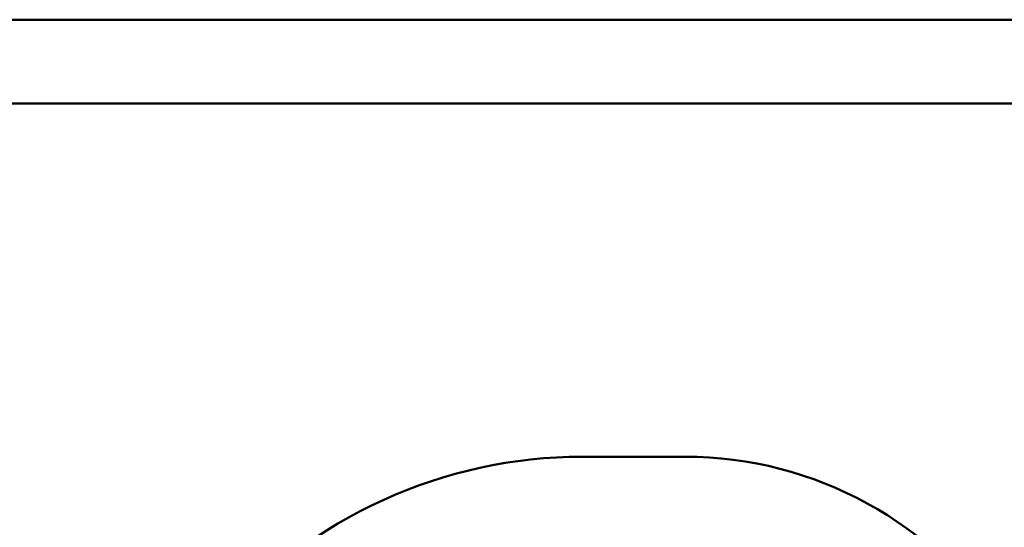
# Model space of a CAD drawing. Header units: inches. Extents: x 1.3 to 22.7, y 0.2 to 18.2.
# Tile 49 of 65: x 20.308 to 20.602, y 3.366 to 3.518. Entities that reach past the tile are written whole.
import ezdxf

# ---------------------------------------------------------------- set-up
doc = ezdxf.new("R2010")
doc.units = ezdxf.units.IN
doc.header["$LTSCALE"] = 0.8333333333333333
doc.header["$MEASUREMENT"] = 0
doc.layers.add('Dimension (ANSI)', color=7, linetype='Continuous', lineweight=25)
doc.layers.add('Visible (ANSI)', color=7, linetype='Continuous', lineweight=50)
doc.styles.add('Note Text (ANSI)', font='tahoma.ttf')
doc.dimstyles.new('Default (ANSI)', dxfattribs={"dimscale": 0.8333333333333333, "dimtxt": 0.2000000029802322, "dimasz": 0.0984251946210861, "dimexe": 0.125, "dimexo": 0.0625, "dimgap": 0.031496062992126, "dimtad": 0, "dimtih": 1, "dimtoh": 1, "dimrnd": 1e-08, "dimzin": 4, "dimdsep": 46, "dimtxsty": 'Note Text (ANSI)', "dimcen": 0.09, "dimdle": 0.3937007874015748, "dimclrd": 256, "dimclre": 256, "dimclrt": 256, "dimadec": 0, "dimazin": 1, "dimtfac": 1, "dimtofl": 0, "dimtmove": 0, "dimatfit": 3, "dimfxl": 1, "dimtolj": 1, "dimtzin": 4, "dimlwd": -1, "dimlwe": -1, "dimarcsym": 0})

# ---------------------------------------------------------------- blocks, each defined once
blk = doc.blocks.new('*D12')
at = {"layer": 'Defpoints', "color": 0}
for p in [(20.94051987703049, 3.51761044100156), (22.25285583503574, 3.51761044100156), (20.48839093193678, 1.828277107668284)]:
    blk.add_point(p, dxfattribs=at)
at = {"layer": 'Dimension (ANSI)'}
for p, q in [((20.99260321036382, 3.51761044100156), (22.35702250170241, 3.51761044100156)), ((22.25285583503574, 3.435589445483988), (22.25285583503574, 2.734829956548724)), ((22.25285583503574, 1.910298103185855), (22.25285583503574, 2.464293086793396)), ((20.54047426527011, 1.828277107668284), (22.35702250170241, 1.828277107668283))]:
    blk.add_line(p, q, dxfattribs=at)
for points in [[(22.23918566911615, 3.435589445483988), (22.26652600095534, 3.435589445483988), (22.25285583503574, 3.51761044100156)], [(22.23918566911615, 1.910298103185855), (22.26652600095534, 1.910298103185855), (22.25285583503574, 1.828277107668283)]]:
    blk.add_solid(points, dxfattribs=at)
at = {"layer": 'Dimension (ANSI)', "insert": (21.79712491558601, 2.708583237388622), "char_height": 0.1666666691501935, "attachment_point": 1, "style": 'Note Text (ANSI)'}
blk.add_mtext('\\A1;2.03 [51]', dxfattribs=at)

msp = doc.modelspace()

# ---------------------------------------------------------------- linework, layer by layer
at = {"layer": 'Visible (ANSI)'}
for p, q in [((20.94051987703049, 3.51761044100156), (15.32218654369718, 3.517610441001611)), ((15.32218654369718, 3.492610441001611), (20.94051987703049, 3.49261044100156)), ((20.47613702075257, 3.386990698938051), (20.5068689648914, 3.386990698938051))]:
    msp.add_line(p, q, dxfattribs=at)
for centre, radius, start, end in [((20.22591378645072, 3.259627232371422), 0.1273685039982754, 37.7165139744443, 90), ((20.47613702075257, 3.243733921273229), 0.1432567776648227, 90, 139.091755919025), ((20.5068689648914, 3.273966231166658), 0.1130244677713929, 32.48695225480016, 89.99999999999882)]:
    msp.add_arc(centre, radius, start, end, dxfattribs=at)

# ---------------------------------------------------------------- dimensions: what is measured, and where the dimension line sits
at = {"layer": 'Dimension (ANSI)'}
dim = msp.add_linear_dim(base=(22.25285583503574, 3.51761044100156), p1=(20.48839093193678, 1.828277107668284), p2=(20.94051987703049, 3.51761044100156), angle=90, dimstyle='Default (ANSI)', override={"dimdec": 2, "dimlfac": 1.199999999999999, "dimtp": 0, "dimtm": 0, "dimtdec": 2, "dimatfit": 1}, dxfattribs=at)
dim.commit()
dim.dimension.update_dxf_attribs({"geometry": '*D12', "text_midpoint": (22.25285583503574, 2.599561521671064), "dimtype": 160})

doc.saveas('drawing.dxf')
